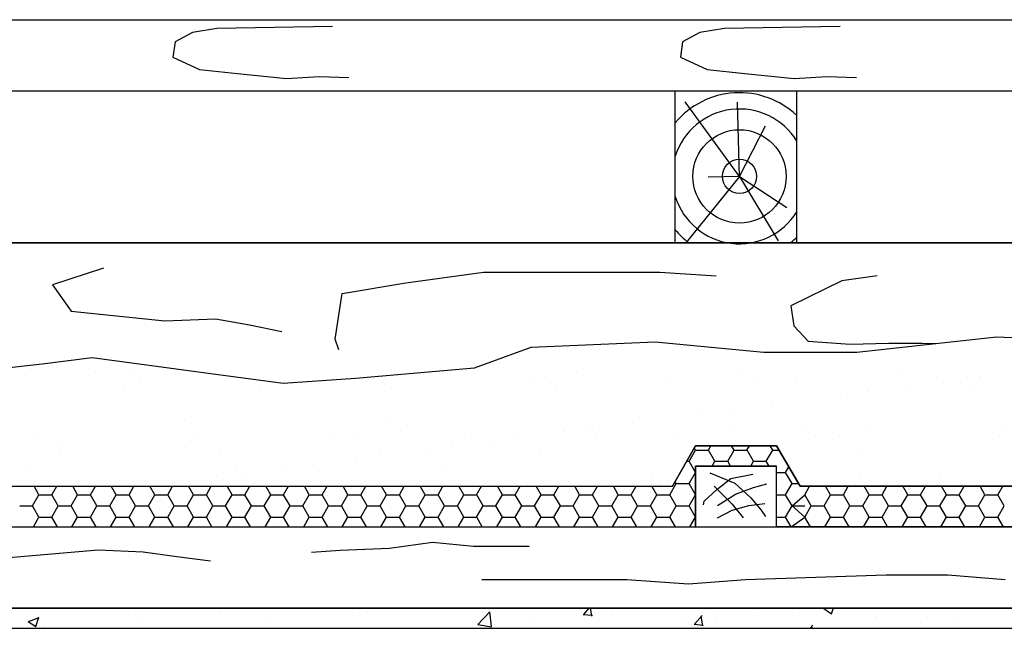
# Model space of a CAD drawing. Header units: millimetres. Extents: x 84778 to 227326, y -44398 to 146312.
# Tile 44 of 67: x 192515 to 193486, y -2601 to -2001. Entities that reach past the tile are written whole.
import ezdxf

# ---------------------------------------------------------------- set-up
doc = ezdxf.new("R2010")
doc.units = ezdxf.units.MM
doc.header["$LTSCALE"] = 10
doc.layers.add('Тонкая', color=7, linetype='Continuous', lineweight=25)

msp = doc.modelspace()

# ---------------------------------------------------------------- linework, layer by layer
at = {"layer": 'Тонкая', "ltscale": 50}
for p, q in [((190671.56, -2001.39), (194491.56, -2001.39)), ((190671.56, -2001.39), (194491.56, -2001.39)), ((190671.56, -2001.39), (197791.56, -2001.39)), ((189538.38, -2221.39), (194491.56, -2221.39)), ((189538.38, -2221.39), (194491.56, -2221.39)), ((197071.56, -2221.39), (192030.97, -2221.39)), ((189538.38, -2581.39), (194491.56, -2581.39)), ((197071.56, -2581.39), (192030.97, -2581.39)), ((189451.56, -2601.39), (197071.56, -2601.39)), ((189451.56, -2601.39), (194491.56, -2601.39))]:
    msp.add_line(p, q, dxfattribs=at)
at = {"layer": 'Тонкая', "linetype": 'Continuous', "ltscale": 1000}
for p, q in [((192709.55, -2010.08), (192685.32, -2014.11)), ((192823.61, -2008.06), (192709.55, -2010.08)), ((193210.25, -2010.08), (193186.02, -2014.11)), ((193324.31, -2008.06), (193210.25, -2010.08)), ((192685.32, -2014.11), (192668.16, -2023.19)), ((193186.02, -2014.11), (193168.86, -2023.19)), ((192668.16, -2023.19), (192666.14, -2038.32)), ((193168.86, -2023.19), (193166.84, -2038.32)), ((192666.14, -2038.32), (192692.39, -2050.42)), ((193166.84, -2038.32), (193193.09, -2050.42)), ((192692.39, -2050.42), (192729.74, -2054.45)), ((192729.74, -2054.45), (192778.19, -2059.5)), ((192778.19, -2059.5), (192810.49, -2057.48)), ((192810.49, -2057.48), (192839.76, -2058.49)), ((193193.09, -2050.42), (193230.44, -2054.45)), ((193230.44, -2054.45), (193278.89, -2059.5)), ((193278.89, -2059.5), (193311.19, -2057.48)), ((193311.19, -2057.48), (193340.46, -2058.49)), ((190671.56, -2071.39), (197071.56, -2071.39)), ((193161.65, -2221.02), (193161.65, -2071.39)), ((193281.65, -2221.02), (193281.65, -2071.39)), ((193225.05, -2155.86), (193171.61, -2082.39)), ((193225.05, -2155.86), (193222.95, -2082.57)), ((193225.05, -2155.86), (193250.75, -2105.94)), ((193225.05, -2155.86), (193172.28, -2221.02)), ((193225.05, -2155.86), (193194.29, -2156.65)), ((193225.05, -2155.86), (193263.26, -2219.42)), ((193225.05, -2155.86), (193271.91, -2186.7)), ((192597.43, -2246.41), (192547.4, -2262.75)), ((192895.85, -2260.84), (192972.43, -2250.4)), ((192972.43, -2250.4), (193031.61, -2250.4)), ((193031.61, -2250.4), (193094.27, -2250.4)), ((193094.27, -2250.4), (193146.48, -2250.4)), ((193146.48, -2250.4), (193202.18, -2253.88)), ((192547.4, -2262.75), (192565.68, -2288.7)), ((192833.19, -2271.27), (192895.85, -2260.84)), ((193325.86, -2258.74), (193275.69, -2283.33)), ((193360.89, -2254.01), (193325.86, -2258.74)), ((192826.23, -2316.49), (192833.19, -2271.27)), ((192565.68, -2288.7), (192658.03, -2298.31)), ((193275.69, -2283.33), (193278.53, -2303.19)), ((192658.03, -2298.31), (192708.05, -2296.39)), ((192708.05, -2296.39), (192741.72, -2302.15)), ((192741.72, -2302.15), (192773.47, -2308.88)), ((193278.53, -2303.19), (193292.73, -2318.32)), ((192829.71, -2326.92), (192826.23, -2316.49)), ((193019.62, -2324.15), (193141.98, -2319.06)), ((193141.98, -2319.06), (193249.03, -2329.25)), ((193292.73, -2318.32), (193334.38, -2321.16)), ((193334.38, -2321.16), (193372.25, -2320.22)), ((193340.8, -2329.25), (193478.44, -2313.96)), ((193372.25, -2320.22), (193405.38, -2320.22)), ((193405.38, -2320.22), (193418.27, -2320.65)), ((193478.44, -2313.96), (193590.6, -2319.06)), ((192963.55, -2344.53), (193019.62, -2324.15)), ((193249.03, -2329.25), (193340.8, -2329.25)), ((192486.7, -2346.34), (192537, -2340.76)), ((192537, -2340.76), (192586.29, -2334.34)), ((192586.29, -2334.34), (192698.45, -2349.62)), ((192594.61, -2335.7), (192594.61, -2335.7)), ((192525.61, -2344.78), (192525.61, -2344.78)), ((192590.02, -2349.45), (192590.02, -2349.45)), ((192624.12, -2346.89), (192624.12, -2346.89)), ((192698.45, -2349.62), (192774.92, -2359.81)), ((192846.29, -2354.71), (192963.55, -2344.53)), ((193064.62, -2348.58), (193064.62, -2348.58)), ((193222.82, -2348.3), (193222.82, -2348.3)), ((193381.01, -2348.01), (193381.01, -2348.01)), ((192633.49, -2355.47), (192633.49, -2355.47)), ((192774.92, -2359.81), (192846.29, -2354.71)), ((193018.81, -2359.73), (193018.81, -2359.73)), ((193033.67, -2353.13), (193033.67, -2353.13)), ((193151.78, -2358.04), (193151.78, -2358.04)), ((193239.94, -2357.62), (193239.94, -2357.62)), ((193281.73, -2358.66), (193281.73, -2358.66)), ((193418.94, -2353.72), (193418.94, -2353.72)), ((193443.21, -2359.37), (193443.21, -2359.37)), ((193461.9, -2353.05), (193461.9, -2353.05)), ((192618.68, -2365.75), (192618.68, -2365.75)), ((192751.65, -2364.05), (192751.65, -2364.05)), ((192881.6, -2364.68), (192881.6, -2364.68)), ((193043.03, -2361.71), (193043.03, -2361.71)), ((193351.6, -2367.57), (193351.6, -2367.57)), ((193392.9, -2362.13), (193392.9, -2362.13)), ((193452.58, -2367.95), (193452.58, -2367.95)), ((193325.16, -2371.05), (193325.16, -2371.05)), ((193188.42, -2389.05), (193188.42, -2389.05)), ((193214.86, -2385.57), (193214.86, -2385.57)), ((193256.16, -2380.13), (193256.16, -2380.13)), ((192677.68, -2395.97), (192677.68, -2395.97)), ((192880.96, -2397.72), (192880.96, -2397.72)), ((193119.42, -2398.14), (193119.42, -2398.14)), ((192890.32, -2406.3), (192890.32, -2406.3)), ((193051.68, -2407.06), (193051.68, -2407.06)), ((193078.12, -2403.57), (193078.12, -2403.57)), ((193087.23, -2402.21), (193087.23, -2402.21)), ((193220.47, -2405.67), (193220.47, -2405.67)), ((193290.5, -2403.95), (193290.5, -2403.95)), ((193353.45, -2403.97), (193353.45, -2403.97)), ((193483.4, -2404.6), (193483.4, -2404.6)), ((192532.51, -2413.88), (192532.51, -2413.88)), ((192553.19, -2416), (192553.19, -2416)), ((192683.14, -2416.63), (192683.14, -2416.63)), ((192690.71, -2413.59), (192690.71, -2413.59)), ((192820.34, -2411.68), (192820.34, -2411.68)), ((192848.9, -2413.3), (192848.9, -2413.3)), ((192953.32, -2409.99), (192953.32, -2409.99)), ((192982.68, -2416.14), (192982.68, -2416.14)), ((193007.1, -2413.01), (193007.1, -2413.01)), ((193083.27, -2410.61), (193083.27, -2410.61)), ((193165.3, -2412.73), (193165.3, -2412.73)), ((193299.86, -2412.53), (193299.86, -2412.53)), ((193323.5, -2412.44), (193323.5, -2412.44)), ((193481.7, -2412.15), (193481.7, -2412.15)), ((192553.93, -2427.52), (192553.93, -2427.52)), ((192712.13, -2427.24), (192712.13, -2427.24)), ((192870.33, -2426.95), (192870.33, -2426.95)), ((192914.94, -2425.06), (192914.94, -2425.06)), ((192941.38, -2421.58), (192941.38, -2421.58)), ((193028.53, -2426.66), (193028.53, -2426.66)), ((193181.65, -2421.39), (193158.91, -2461.39)), ((193158.91, -2461.39), (193181.65, -2421.39)), ((193158.91, -2461.39), (193181.65, -2421.39)), ((193175.29, -2436.75), (193181.64, -2425.75)), ((193181.65, -2425.78), (193180.39, -2423.61)), ((193261.65, -2421.39), (193181.65, -2421.39)), ((193181.65, -2421.39), (193261.65, -2421.39)), ((193181.65, -2421.39), (193261.65, -2421.39)), ((193181.65, -2421.39), (193261.65, -2421.39)), ((193181.66, -2425.76), (193194.36, -2425.76)), ((193194.34, -2425.75), (193196.85, -2421.39)), ((193200.7, -2436.78), (193194.35, -2425.78)), ((193213.39, -2436.75), (193219.74, -2425.75)), ((193219.75, -2425.78), (193217.21, -2421.39)), ((193219.76, -2425.76), (193232.46, -2425.76)), ((193232.44, -2425.75), (193234.95, -2421.39)), ((193238.8, -2436.78), (193232.45, -2425.78)), ((193251.49, -2436.75), (193257.84, -2425.75)), ((193257.85, -2425.78), (193255.31, -2421.39)), ((193257.86, -2425.76), (193264.2, -2425.76)), ((193285, -2461.39), (193261.65, -2421.39)), ((193261.65, -2421.39), (193285, -2461.39)), ((193261.65, -2421.39), (193285, -2461.39)), ((193344.92, -2426.09), (193344.92, -2426.09)), ((192845.93, -2434.14), (192845.93, -2434.14)), ((193172.92, -2436.76), (193175.31, -2436.76)), ((193181.65, -2447.77), (193175.3, -2436.78)), ((193198.01, -2441.39), (193200.69, -2436.75)), ((193200.71, -2436.76), (193213.41, -2436.76)), ((193216.06, -2441.39), (193213.4, -2436.78)), ((193236.11, -2441.39), (193238.79, -2436.75)), ((193238.81, -2436.76), (193251.51, -2436.76)), ((193254.16, -2441.39), (193251.5, -2436.78)), ((192524.97, -2440.55), (192524.97, -2440.55)), ((192728.25, -2442.3), (192728.25, -2442.3)), ((192778.19, -2443.06), (192778.19, -2443.06)), ((192804.64, -2439.58), (192804.64, -2439.58)), ((192934.52, -2446.79), (192934.52, -2446.79)), ((193175.29, -2458.75), (193181.64, -2447.75)), ((193261.65, -2441.39), (193181.65, -2441.39)), ((193181.65, -2441.39), (193181.65, -2501.39)), ((193181.65, -2441.39), (193261.65, -2441.39)), ((193181.65, -2501.39), (193181.65, -2441.39)), ((193261.65, -2501.39), (193261.65, -2441.39)), ((193261.65, -2501.39), (193261.65, -2441.39)), ((193261.65, -2447.75), (193270.56, -2447.75)), ((193270.54, -2447.75), (193273.77, -2442.15)), ((193276.9, -2458.77), (193270.55, -2447.77)), ((192667.89, -2457.58), (192667.89, -2457.58)), ((192709.19, -2452.14), (192709.19, -2452.14)), ((192737.61, -2450.88), (192737.61, -2450.88)), ((193022.01, -2457.62), (193022.01, -2457.62)), ((193137.79, -2448.54), (193137.79, -2448.54)), ((193147.15, -2457.12), (193147.15, -2457.12)), ((193154.98, -2455.92), (193154.98, -2455.92)), ((193162.6, -2458.77), (193161.49, -2456.86)), ((193195.79, -2448.09), (193220.46, -2458.37)), ((193202.64, -2464.53), (193216.35, -2453.57)), ((193216.35, -2453.57), (193238.28, -2449.46)), ((193284.93, -2456.54), (193284.93, -2456.54)), ((193344.06, -2453.03), (193344.06, -2453.03)), ((193422.14, -2451.6), (193422.14, -2451.6)), ((192085, -2461.39), (193158.91, -2461.39)), ((192533.95, -2469.77), (192529.11, -2461.39)), ((192546.64, -2469.75), (192551.46, -2461.39)), ((192572.05, -2469.77), (192567.21, -2461.39)), ((192584.74, -2469.75), (192589.56, -2461.39)), ((192610.15, -2469.77), (192605.31, -2461.39)), ((192622.84, -2469.75), (192627.66, -2461.39)), ((192641.45, -2461.06), (192641.45, -2461.06)), ((192648.25, -2469.77), (192643.41, -2461.39)), ((192660.94, -2469.75), (192665.76, -2461.39)), ((192686.35, -2469.77), (192681.51, -2461.39)), ((192699.04, -2469.75), (192703.86, -2461.39)), ((192724.45, -2469.77), (192719.61, -2461.39)), ((192737.14, -2469.75), (192741.96, -2461.39)), ((192762.55, -2469.77), (192757.71, -2461.39)), ((192775.24, -2469.75), (192780.06, -2461.39)), ((192800.65, -2469.77), (192795.81, -2461.39)), ((192813.34, -2469.75), (192818.16, -2461.39)), ((192838.75, -2469.77), (192833.91, -2461.39)), ((192851.44, -2469.75), (192856.26, -2461.39)), ((192876.85, -2469.77), (192872.01, -2461.39)), ((192889.54, -2469.75), (192894.36, -2461.39)), ((192914.95, -2469.77), (192910.11, -2461.39)), ((192927.64, -2469.75), (192932.46, -2461.39)), ((192953.05, -2469.77), (192948.21, -2461.39)), ((192965.74, -2469.75), (192970.56, -2461.39)), ((192991.15, -2469.77), (192986.31, -2461.39)), ((193003.84, -2469.75), (193008.66, -2461.39)), ((193029.25, -2469.77), (193024.41, -2461.39)), ((193041.94, -2469.75), (193046.76, -2461.39)), ((193067.35, -2469.77), (193062.51, -2461.39)), ((193080.04, -2469.75), (193084.86, -2461.39)), ((193105.45, -2469.77), (193100.61, -2461.39)), ((193118.14, -2469.75), (193122.96, -2461.39)), ((193143.55, -2469.77), (193138.71, -2461.39)), ((193156.24, -2469.75), (193162.59, -2458.75)), ((193162.61, -2458.75), (193175.31, -2458.75)), ((193181.65, -2469.77), (193175.3, -2458.77)), ((193190.3, -2476.17), (193202.64, -2464.53)), ((193199.9, -2461.11), (193217.72, -2478.91)), ((193220.46, -2458.37), (193236.22, -2472.75)), ((193221.14, -2469.32), (193238.96, -2462.47)), ((193238.96, -2462.47), (193251.98, -2459.05)), ((193270.54, -2469.75), (193276.89, -2458.75)), ((193276.91, -2458.75), (193283.46, -2458.75)), ((194358.91, -2461.39), (193285, -2461.39)), ((193285, -2461.39), (194366.64, -2461.39)), ((193285, -2461.39), (194358.91, -2461.39)), ((193289.44, -2469.75), (193294.26, -2461.39)), ((193314.85, -2469.77), (193310.01, -2461.39)), ((193327.54, -2469.75), (193332.36, -2461.39)), ((193352.95, -2469.77), (193348.11, -2461.39)), ((193365.64, -2469.75), (193370.46, -2461.39)), ((193391.05, -2469.77), (193386.21, -2461.39)), ((193403.74, -2469.75), (193408.56, -2461.39)), ((193429.15, -2469.77), (193424.31, -2461.39)), ((193441.84, -2469.75), (193446.66, -2461.39)), ((193467.25, -2469.77), (193462.41, -2461.39)), ((193479.94, -2469.75), (193484.76, -2461.39)), ((192527.59, -2480.74), (192533.94, -2469.75)), ((192533.96, -2469.75), (192546.66, -2469.75)), ((192553, -2480.77), (192546.65, -2469.77)), ((192565.69, -2480.74), (192572.04, -2469.75)), ((192572.06, -2469.75), (192584.76, -2469.75)), ((192591.1, -2480.77), (192584.75, -2469.77)), ((192603.79, -2480.74), (192610.14, -2469.75)), ((192610.16, -2469.75), (192622.86, -2469.75)), ((192629.2, -2480.77), (192622.85, -2469.77)), ((192641.89, -2480.74), (192648.24, -2469.75)), ((192648.26, -2469.75), (192660.96, -2469.75)), ((192667.3, -2480.77), (192660.95, -2469.77)), ((192679.99, -2480.74), (192686.34, -2469.75)), ((192686.36, -2469.75), (192699.06, -2469.75)), ((192705.4, -2480.77), (192699.05, -2469.77)), ((192718.09, -2480.74), (192724.44, -2469.75)), ((192724.46, -2469.75), (192737.16, -2469.75)), ((192743.5, -2480.77), (192737.15, -2469.77)), ((192756.19, -2480.74), (192762.54, -2469.75)), ((192762.56, -2469.75), (192775.26, -2469.75)), ((192781.6, -2480.77), (192775.25, -2469.77)), ((192794.29, -2480.74), (192800.64, -2469.75)), ((192800.66, -2469.75), (192813.36, -2469.75)), ((192819.7, -2480.77), (192813.35, -2469.77)), ((192832.39, -2480.74), (192838.74, -2469.75)), ((192838.76, -2469.75), (192851.46, -2469.75)), ((192857.8, -2480.77), (192851.45, -2469.77)), ((192870.49, -2480.74), (192876.84, -2469.75)), ((192876.86, -2469.75), (192889.56, -2469.75)), ((192895.9, -2480.77), (192889.55, -2469.77)), ((192908.59, -2480.74), (192914.94, -2469.75)), ((192914.96, -2469.75), (192927.66, -2469.75)), ((192934, -2480.77), (192927.65, -2469.77)), ((192946.69, -2480.74), (192953.04, -2469.75)), ((192953.06, -2469.75), (192965.76, -2469.75)), ((192972.1, -2480.77), (192965.75, -2469.77)), ((192984.79, -2480.74), (192991.14, -2469.75)), ((192991.16, -2469.75), (193003.86, -2469.75)), ((193010.2, -2480.77), (193003.85, -2469.77)), ((193022.89, -2480.74), (193029.24, -2469.75)), ((193029.26, -2469.75), (193041.96, -2469.75)), ((193048.3, -2480.77), (193041.95, -2469.77)), ((193060.99, -2480.74), (193067.34, -2469.75)), ((193067.36, -2469.75), (193080.06, -2469.75)), ((193086.4, -2480.77), (193080.05, -2469.77)), ((193099.09, -2480.74), (193105.44, -2469.75)), ((193105.46, -2469.75), (193118.16, -2469.75)), ((193124.5, -2480.77), (193118.15, -2469.77)), ((193137.19, -2480.74), (193143.54, -2469.75)), ((193143.56, -2469.75), (193156.26, -2469.75)), ((193162.6, -2480.77), (193156.25, -2469.77)), ((193175.29, -2480.74), (193181.64, -2469.75)), ((193189.62, -2479.59), (193190.3, -2476.17)), ((193203.32, -2480.28), (193221.14, -2469.32)), ((193236.22, -2472.75), (193246.5, -2485.07)), ((193261.65, -2469.75), (193270.56, -2469.75)), ((193276.9, -2480.77), (193270.55, -2469.77)), ((193276.89, -2480.74), (193289.45, -2469.77)), ((193295.8, -2480.77), (193289.45, -2469.77)), ((193308.49, -2480.74), (193314.84, -2469.75)), ((193314.86, -2469.75), (193327.56, -2469.75)), ((193333.9, -2480.77), (193327.55, -2469.77)), ((193346.59, -2480.74), (193352.94, -2469.75)), ((193352.96, -2469.75), (193365.66, -2469.75)), ((193372, -2480.77), (193365.65, -2469.77)), ((193384.69, -2480.74), (193391.04, -2469.75)), ((193391.06, -2469.75), (193403.76, -2469.75)), ((193410.1, -2480.77), (193403.75, -2469.77)), ((193422.79, -2480.74), (193429.14, -2469.75)), ((193429.16, -2469.75), (193441.86, -2469.75)), ((193448.2, -2480.77), (193441.85, -2469.77)), ((193460.89, -2480.74), (193467.24, -2469.75)), ((193467.26, -2469.75), (193479.96, -2469.75)), ((193486.3, -2480.77), (193479.95, -2469.77)), ((192514.91, -2480.75), (192527.61, -2480.75)), ((192533.95, -2491.77), (192527.6, -2480.77)), ((192546.64, -2491.74), (192552.99, -2480.74)), ((192553.01, -2480.75), (192565.71, -2480.75)), ((192572.05, -2491.77), (192565.7, -2480.77)), ((192584.74, -2491.74), (192591.09, -2480.74)), ((192591.11, -2480.75), (192603.81, -2480.75)), ((192610.15, -2491.77), (192603.8, -2480.77)), ((192622.84, -2491.74), (192629.19, -2480.74)), ((192629.21, -2480.75), (192641.91, -2480.75)), ((192648.25, -2491.77), (192641.9, -2480.77)), ((192660.94, -2491.74), (192667.29, -2480.74)), ((192667.31, -2480.75), (192680.01, -2480.75)), ((192686.35, -2491.77), (192680, -2480.77)), ((192699.04, -2491.74), (192705.39, -2480.74)), ((192705.41, -2480.75), (192718.11, -2480.75)), ((192724.45, -2491.77), (192718.1, -2480.77)), ((192737.14, -2491.74), (192743.49, -2480.74)), ((192743.51, -2480.75), (192756.21, -2480.75)), ((192762.55, -2491.77), (192756.2, -2480.77)), ((192775.24, -2491.74), (192781.59, -2480.74)), ((192781.61, -2480.75), (192794.31, -2480.75)), ((192800.65, -2491.77), (192794.3, -2480.77)), ((192813.34, -2491.74), (192819.69, -2480.74)), ((192819.71, -2480.75), (192832.41, -2480.75)), ((192838.75, -2491.77), (192832.4, -2480.77)), ((192851.44, -2491.74), (192857.79, -2480.74)), ((192857.81, -2480.75), (192870.51, -2480.75)), ((192876.85, -2491.77), (192870.5, -2480.77)), ((192889.54, -2491.74), (192895.89, -2480.74)), ((192895.91, -2480.75), (192908.61, -2480.75)), ((192914.95, -2491.77), (192908.6, -2480.77)), ((192927.64, -2491.74), (192933.99, -2480.74)), ((192934.01, -2480.75), (192946.71, -2480.75)), ((192953.05, -2491.77), (192946.7, -2480.77)), ((192965.74, -2491.74), (192972.09, -2480.74)), ((192972.11, -2480.75), (192984.81, -2480.75)), ((192991.15, -2491.77), (192984.8, -2480.77)), ((193003.84, -2491.74), (193010.19, -2480.74)), ((193010.21, -2480.75), (193022.91, -2480.75)), ((193029.25, -2491.77), (193022.9, -2480.77)), ((193041.94, -2491.74), (193048.29, -2480.74)), ((193048.31, -2480.75), (193061.01, -2480.75)), ((193067.35, -2491.77), (193061, -2480.77)), ((193080.04, -2491.74), (193086.39, -2480.74)), ((193086.41, -2480.75), (193099.11, -2480.75)), ((193105.45, -2491.77), (193099.1, -2480.77)), ((193118.14, -2491.74), (193124.49, -2480.74)), ((193124.51, -2480.75), (193137.21, -2480.75)), ((193143.55, -2491.77), (193137.2, -2480.77)), ((193156.24, -2491.74), (193162.59, -2480.74)), ((193162.61, -2480.75), (193175.31, -2480.75)), ((193181.65, -2491.77), (193175.3, -2480.77)), ((193203.32, -2492.6), (193217.72, -2485.07)), ((193217.72, -2478.91), (193228.68, -2492.6)), ((193217.72, -2485.07), (193234.17, -2480.28)), ((193234.17, -2480.28), (193249.93, -2478.22)), ((193246.5, -2485.07), (193250.61, -2491.23)), ((193270.54, -2491.74), (193276.89, -2480.74)), ((193276.91, -2480.75), (193289.61, -2480.75)), ((193276.91, -2480.75), (193289.45, -2491.77)), ((193289.44, -2491.74), (193295.79, -2480.74)), ((193295.81, -2480.75), (193308.51, -2480.75)), ((193314.85, -2491.77), (193308.5, -2480.77)), ((193327.54, -2491.74), (193333.89, -2480.74)), ((193333.91, -2480.75), (193346.61, -2480.75)), ((193352.95, -2491.77), (193346.6, -2480.77)), ((193365.64, -2491.74), (193371.99, -2480.74)), ((193372.01, -2480.75), (193384.71, -2480.75)), ((193391.05, -2491.77), (193384.7, -2480.77)), ((193403.74, -2491.74), (193410.09, -2480.74)), ((193410.11, -2480.75), (193422.81, -2480.75)), ((193429.15, -2491.77), (193422.8, -2480.77)), ((193441.84, -2491.74), (193448.19, -2480.74)), ((193448.21, -2480.75), (193460.91, -2480.75)), ((193467.25, -2491.77), (193460.9, -2480.77)), ((193479.94, -2491.74), (193486.29, -2480.74)), ((192528.37, -2501.39), (192533.94, -2491.74)), ((192533.96, -2491.75), (192546.66, -2491.75)), ((192552.2, -2501.39), (192546.65, -2491.77)), ((192566.47, -2501.39), (192572.04, -2491.74)), ((192572.06, -2491.75), (192584.76, -2491.75)), ((192590.3, -2501.39), (192584.75, -2491.77)), ((192604.57, -2501.39), (192610.14, -2491.74)), ((192610.16, -2491.75), (192622.86, -2491.75)), ((192628.4, -2501.39), (192622.85, -2491.77)), ((192642.67, -2501.39), (192648.24, -2491.74)), ((192648.26, -2491.75), (192660.96, -2491.75)), ((192666.5, -2501.39), (192660.95, -2491.77)), ((192680.77, -2501.39), (192686.34, -2491.74)), ((192686.36, -2491.75), (192699.06, -2491.75)), ((192704.6, -2501.39), (192699.05, -2491.77)), ((192718.87, -2501.39), (192724.44, -2491.74)), ((192724.46, -2491.75), (192737.16, -2491.75)), ((192742.7, -2501.39), (192737.15, -2491.77)), ((192756.97, -2501.39), (192762.54, -2491.74)), ((192762.56, -2491.75), (192775.26, -2491.75)), ((192780.8, -2501.39), (192775.25, -2491.77)), ((192795.07, -2501.39), (192800.64, -2491.74)), ((192800.66, -2491.75), (192813.36, -2491.75)), ((192818.9, -2501.39), (192813.35, -2491.77)), ((192833.17, -2501.39), (192838.74, -2491.74)), ((192838.76, -2491.75), (192851.46, -2491.75)), ((192857, -2501.39), (192851.45, -2491.77)), ((192871.27, -2501.39), (192876.84, -2491.74)), ((192876.86, -2491.75), (192889.56, -2491.75)), ((192895.1, -2501.39), (192889.55, -2491.77)), ((192909.37, -2501.39), (192914.94, -2491.74)), ((192914.96, -2491.75), (192927.66, -2491.75)), ((192933.2, -2501.39), (192927.65, -2491.77)), ((192947.47, -2501.39), (192953.04, -2491.74)), ((192953.06, -2491.75), (192965.76, -2491.75)), ((192971.3, -2501.39), (192965.75, -2491.77)), ((192985.57, -2501.39), (192991.14, -2491.74)), ((192991.16, -2491.75), (193003.86, -2491.75)), ((193009.4, -2501.39), (193003.85, -2491.77)), ((193023.67, -2501.39), (193029.24, -2491.74)), ((193029.26, -2491.75), (193041.96, -2491.75)), ((193047.5, -2501.39), (193041.95, -2491.77)), ((193061.77, -2501.39), (193067.34, -2491.74)), ((193067.36, -2491.75), (193080.06, -2491.75)), ((193085.6, -2501.39), (193080.05, -2491.77)), ((193099.87, -2501.39), (193105.44, -2491.74)), ((193105.46, -2491.75), (193118.16, -2491.75)), ((193123.7, -2501.39), (193118.15, -2491.77)), ((193137.97, -2501.39), (193143.54, -2491.74)), ((193143.56, -2491.75), (193156.26, -2491.75)), ((193161.8, -2501.39), (193156.25, -2491.77)), ((193176.07, -2501.39), (193181.64, -2491.74)), ((193261.65, -2491.75), (193270.56, -2491.75)), ((193276.1, -2501.39), (193270.55, -2491.77)), ((193276.1, -2501.39), (193289.45, -2491.77)), ((193295, -2501.39), (193289.45, -2491.77)), ((193309.27, -2501.39), (193314.84, -2491.74)), ((193314.86, -2491.75), (193327.56, -2491.75)), ((193333.1, -2501.39), (193327.55, -2491.77)), ((193347.37, -2501.39), (193352.94, -2491.74)), ((193352.96, -2491.75), (193365.66, -2491.75)), ((193371.2, -2501.39), (193365.65, -2491.77)), ((193385.47, -2501.39), (193391.04, -2491.74)), ((193391.06, -2491.75), (193403.76, -2491.75)), ((193409.3, -2501.39), (193403.75, -2491.77)), ((193423.57, -2501.39), (193429.14, -2491.74)), ((193429.16, -2491.75), (193441.86, -2491.75)), ((193447.4, -2501.39), (193441.85, -2491.77)), ((193461.67, -2501.39), (193467.24, -2491.74)), ((193467.26, -2491.75), (193479.96, -2491.75)), ((193485.5, -2501.39), (193479.95, -2491.77)), ((190861.65, -2501.39), (196948.59, -2501.39)), ((193283.33, -2501.39), (193261.65, -2501.39)), ((194381.65, -2501.39), (193261.65, -2501.39)), ((192465.96, -2534.98), (192592.37, -2523.9)), ((192592.37, -2523.9), (192636.73, -2526.11)), ((192802.67, -2526.46), (192831.04, -2524.43)), ((192831.04, -2524.43), (192879.66, -2522.41)), ((192879.66, -2522.41), (192922.2, -2516.34)), ((192922.2, -2516.34), (192962.72, -2520.39)), ((192962.72, -2520.39), (193017.42, -2520.39)), ((192636.73, -2526.11), (192670, -2530.54)), ((192670, -2530.54), (192703.26, -2534.98)), ((192970.68, -2553.13), (193031.43, -2553.13)), ((193031.43, -2553.13), (193113.87, -2553.13)), ((193113.87, -2553.13), (193174.61, -2557.46)), ((193174.61, -2557.46), (193231.02, -2553.13)), ((193231.02, -2553.13), (193369.86, -2548.79)), ((193369.86, -2548.79), (193430.61, -2548.79)), ((193430.61, -2548.79), (193487.01, -2553.13)), ((192628.75, -2583.4), (192628.75, -2583.4)), ((193071.41, -2587.87), (193077.01, -2581.19)), ((193079.53, -2589.57), (193077.99, -2581.19)), ((193099.33, -2583.45), (193099.33, -2583.45)), ((193196.15, -2583), (193196.15, -2583)), ((193298.02, -2581.34), (193298.02, -2581.34)), ((193308.33, -2582), (193315.91, -2587.11)), ((193308.65, -2582.17), (193311.15, -2581.21)), ((193315.86, -2587.03), (193317.81, -2581.21)), ((192523.54, -2594.7), (192534.21, -2590.61)), ((192530.75, -2599.57), (192533.84, -2590.36)), ((192711.58, -2585.11), (192711.58, -2585.11)), ((192843.02, -2586.35), (192843.02, -2586.35)), ((192858, -2584.44), (192858, -2584.44)), ((192966.9, -2597.55), (192978.77, -2585.18)), ((192980.47, -2599.56), (192978.79, -2585.09)), ((193022.35, -2593.2), (193022.35, -2593.2)), ((193070.87, -2587.8), (193079.98, -2588.6)), ((193180.72, -2597.44), (193188.07, -2588.68)), ((193188.84, -2599.13), (193187.08, -2589.58)), ((193240.3, -2588.94), (193240.3, -2588.94)), ((193277.51, -2586.44), (193277.51, -2586.44)), ((193358.86, -2589.87), (193358.86, -2589.87)), ((193411.01, -2590.84), (193411.01, -2590.84)), ((193440.22, -2593.31), (193440.22, -2593.31)), ((192523.22, -2594.54), (192530.8, -2599.65)), ((192539.87, -2598.66), (192539.87, -2598.66)), ((192632.42, -2596.54), (192632.42, -2596.54)), ((192761.75, -2597.11), (192761.75, -2597.11)), ((192966.88, -2597.72), (192980.44, -2599.83)), ((193167.86, -2593.92), (193167.86, -2593.92)), ((193180.18, -2597.37), (193189.29, -2598.17)), ((193202.15, -2593.96), (193202.15, -2593.96)), ((193294.74, -2601.39), (193297.38, -2598.24)), ((193296.8, -2601.39), (193296.39, -2599.15))]:
    msp.add_line(p, q, dxfattribs=at)
for radius in [46.01, 16.89]:
    msp.add_circle((193225.05, -2155.86), radius, dxfattribs=at)
for radius, start, end in [(82.48, 46.66491, 140.23881), (66.44, 31.58729, 162.59038), (66.44, 197.40962, 328.41271), (82.48, 219.76119, 232.18056), (82.48, 307.81944, 313.33509)]:
    msp.add_arc((193225.05, -2155.86), radius, start, end, dxfattribs=at)

doc.saveas('drawing.dxf')
